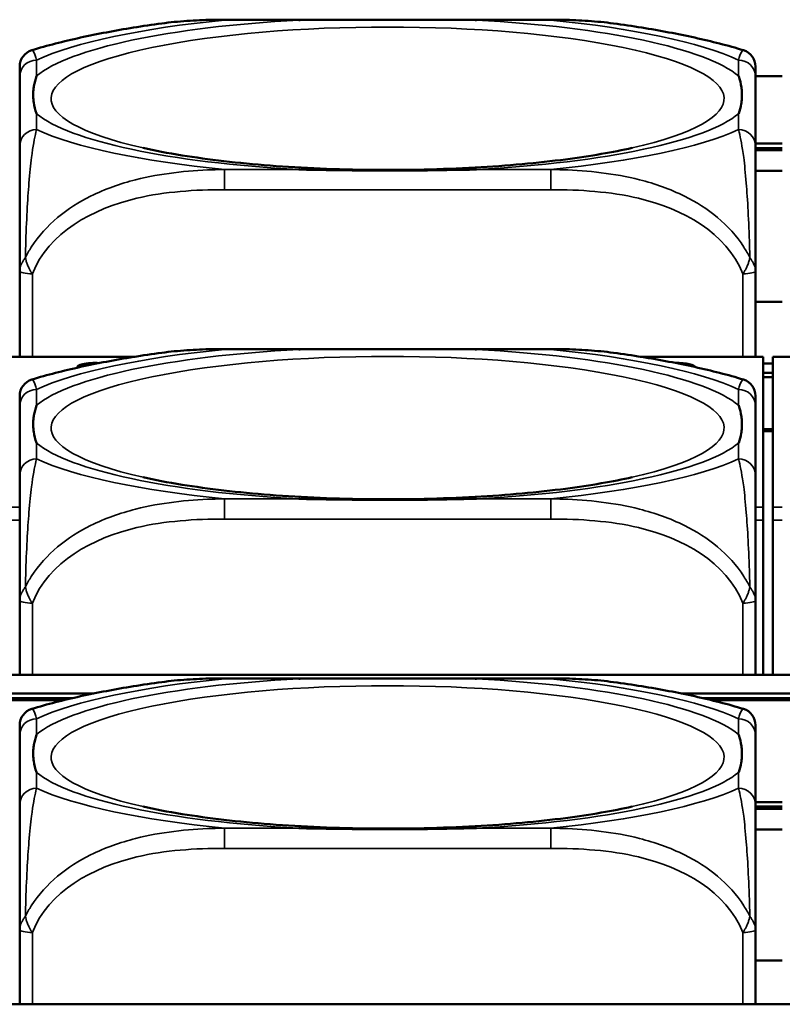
# Model space of a CAD drawing. Header units: inches. Extents: x 3.3 to 58.3, y 0.8 to 38.3.
# Tile 41 of 162: x 30.647 to 31.357, y 3.062 to 3.979. Entities that reach past the tile are written whole.
import ezdxf

# ---------------------------------------------------------------- set-up
doc = ezdxf.new("R2010")
doc.units = ezdxf.units.IN
doc.header["$MEASUREMENT"] = 0
doc.layers.add('Visible (ANSI)', color=7, linetype='Continuous', lineweight=50)
doc.layers.add('Visible Narrow (ANSI)', color=7, linetype='Continuous', lineweight=35)

msp = doc.modelspace()

# ---------------------------------------------------------------- linework, layer by layer
at = {"layer": 'Visible (ANSI)'}
for p, q in [((30.83801, 3.97869), (31.14194, 3.97869)), ((30.64746, 3.92573), (30.64746, 3.86104)), ((31.35746, 3.92607), (31.33249, 3.92607)), ((31.33249, 3.86104), (31.33249, 3.92573)), ((31.33249, 3.86351), (31.35746, 3.86351)), ((31.35746, 3.85925), (31.33249, 3.85925)), ((31.35746, 3.8573), (31.33249, 3.8573)), ((31.33249, 3.83816), (31.35746, 3.83816)), ((30.64746, 3.74474), (30.64746, 3.66502)), ((31.33249, 3.66502), (31.33249, 3.74474)), ((31.35746, 3.71603), (31.33249, 3.71603)), ((30.83801, 3.67217), (31.14194, 3.67217)), ((30.75487, 3.66502), (30.6386, 3.66502)), ((31.3396, 3.66502), (31.22509, 3.66502)), ((31.3396, 3.66502), (31.3396, 3.66479)), ((31.3396, 3.52494), (31.3396, 3.66479)), ((31.3486, 3.65873), (31.3396, 3.65873)), ((31.3486, 3.66479), (31.3486, 3.66502)), ((31.46487, 3.66502), (31.3486, 3.66502)), ((31.3486, 3.66479), (31.3486, 3.52494)), ((31.3486, 3.64994), (31.3396, 3.64994)), ((31.3396, 3.64596), (31.3486, 3.64596)), ((30.64746, 3.61921), (30.64746, 3.55452)), ((31.33249, 3.55452), (31.33249, 3.61921)), ((31.3486, 3.59749), (31.3396, 3.59749)), ((31.3486, 3.59562), (31.3396, 3.59562)), ((31.3396, 3.52494), (31.3396, 3.51304)), ((31.3486, 3.51304), (31.3486, 3.52494)), ((31.3396, 3.51304), (31.3396, 3.3688)), ((31.3486, 3.51304), (31.3486, 3.3688)), ((30.64746, 3.43822), (30.64746, 3.3688)), ((31.33249, 3.3688), (31.33249, 3.43822)), ((33.5021, 3.3688), (22.08707, 3.3688)), ((30.83801, 3.36565), (31.14194, 3.36565)), ((30.55342, 3.3516), (30.71653, 3.3516)), ((30.69689, 3.34734), (30.57306, 3.34734)), ((30.68868, 3.34539), (30.58128, 3.34539)), ((31.26342, 3.3516), (31.42653, 3.3516)), ((31.40689, 3.34734), (31.28306, 3.34734)), ((31.39868, 3.34539), (31.29128, 3.34539)), ((30.64746, 3.3127), (30.64746, 3.248)), ((31.33249, 3.248), (31.33249, 3.3127)), ((31.33249, 3.25052), (31.35746, 3.25052)), ((31.35746, 3.24627), (31.33249, 3.24627)), ((31.35746, 3.24431), (31.33249, 3.24431)), ((31.33249, 3.22513), (31.35746, 3.22513)), ((30.64746, 3.1317), (30.64746, 3.06228)), ((31.33249, 3.06228), (31.33249, 3.1317)), ((31.35746, 3.10299), (31.33249, 3.10299)), ((33.5021, 3.06228), (22.08707, 3.06228))]:
    msp.add_line(p, q, dxfattribs=at)
for centre, start, end in [((30.66321, 3.93516), 106.91867, 180), ((31.31674, 3.93516), 0, 73.08133), ((30.66321, 3.62864), 106.91867, 180), ((31.31674, 3.62864), 0, 73.08133), ((30.66321, 3.32213), 106.91867, 180), ((31.31674, 3.32213), 0, 73.08133)]:
    msp.add_arc(centre, 0.01575, start, end, dxfattribs=at)
for centre, major_axis, start_param, end_param in [((30.7186, 3.6555), (-0.0175, 0), 4.529682, 6.452187), ((31.2586, 3.6555), (0.0175, 0), 6.264494, 7.895741)]:
    msp.add_ellipse(centre, major_axis=major_axis, ratio=0.21286, start_param=start_param, end_param=end_param, dxfattribs=at)
for points, knots in [([(30.77967, 3.97518), (30.78359, 3.97572), (30.7875, 3.97617), (30.79533, 3.97696), (30.79925, 3.97729), (30.80706, 3.97784), (30.81096, 3.97805), (30.81874, 3.97839), (30.82262, 3.9785), (30.83034, 3.97866), (30.83419, 3.97869), (30.83801, 3.97869)], [-0.1421395, -0.1421395, -0.1421395, -0.1421395, -0.1137116, -0.1137116, -0.0852837, -0.0852837, -0.0568558, -0.0568558, -0.0284279, -0.0284279, 0, 0, 0, 0]), ([(30.90723, 3.97833), (30.90767, 3.97834), (30.9081, 3.97834), (30.92461, 3.9786), (30.94067, 3.97865), (30.96362, 3.97868), (30.97032, 3.97869), (30.9795, 3.97869), (30.98197, 3.97869), (30.98605, 3.97869), (30.98766, 3.97869), (30.99079, 3.97869), (30.99231, 3.97869), (30.99588, 3.97869), (30.99793, 3.97869), (31.0041, 3.97869), (31.00823, 3.97869), (31.01796, 3.97868), (31.02356, 3.97868), (31.04333, 3.97863), (31.05737, 3.97857), (31.07185, 3.97834), (31.07229, 3.97834), (31.07272, 3.97833)], [-0.416114, -0.416114, -0.416114, -0.416114, -0.4127691, -0.4127691, -0.2896446, -0.2896446, -0.2388934, -0.2388934, -0.2201881, -0.2201881, -0.2080204, -0.2080204, -0.196499, -0.196499, -0.1809939, -0.1809939, -0.149741, -0.149741, -0.1073162, -0.1073162, 0, 0, 0.0033356, 0.0033356, 0.0033356, 0.0033356]), ([(31.14194, 3.97869), (31.14576, 3.97869), (31.14961, 3.97866), (31.15733, 3.9785), (31.16121, 3.97839), (31.16899, 3.97805), (31.17289, 3.97784), (31.18071, 3.97729), (31.18462, 3.97696), (31.19245, 3.97617), (31.19637, 3.97572), (31.20028, 3.97518)], [0, 0, 0, 0, 0.0284279, 0.0284279, 0.0568558, 0.0568558, 0.0852837, 0.0852837, 0.1137116, 0.1137116, 0.1421395, 0.1421395, 0.1421395, 0.1421395]), ([(30.77967, 3.97518), (30.77076, 3.97398), (30.76201, 3.97269), (30.74485, 3.96993), (30.73643, 3.96847), (30.71995, 3.96536), (30.71189, 3.96372), (30.6961, 3.96024), (30.68839, 3.9584), (30.67327, 3.9545), (30.66588, 3.95244), (30.65863, 3.95023)], [3.7088552, 3.7088552, 3.7088552, 3.7088552, 3.7874457, 3.7874457, 3.8660363, 3.8660363, 3.9446268, 3.9446268, 4.0232173, 4.0232173, 4.1018079, 4.1018079, 4.1018079, 4.1018079]), ([(31.32133, 3.95023), (31.31407, 3.95244), (31.30668, 3.9545), (31.29157, 3.9584), (31.28385, 3.96024), (31.26807, 3.96372), (31.26, 3.96536), (31.24352, 3.96847), (31.23511, 3.96993), (31.21794, 3.97269), (31.20919, 3.97398), (31.20028, 3.97518)], [2.1813774, 2.1813774, 2.1813774, 2.1813774, 2.259968, 2.259968, 2.3385585, 2.3385585, 2.417149, 2.417149, 2.4957396, 2.4957396, 2.5743301, 2.5743301, 2.5743301, 2.5743301]), ([(31.33249, 3.92573), (31.33249, 3.92649), (31.33249, 3.92723), (31.33249, 3.92792), (31.33249, 3.93221), (31.33249, 3.9352), (31.33249, 3.93519)], [0, 0, 0, 0, 0.0272471, 0.0272471, 0.0272471, 0.1946839, 0.1946839, 0.1946839, 0.1946839]), ([(30.66321, 3.89116), (30.66318, 3.89125), (30.66314, 3.89135), (30.6619, 3.89485), (30.66104, 3.89814), (30.66033, 3.90291), (30.66019, 3.9043), (30.66008, 3.90624), (30.66006, 3.90676), (30.66004, 3.90762), (30.66003, 3.90796), (30.66003, 3.90863), (30.66003, 3.90895), (30.66005, 3.90972), (30.66006, 3.91015), (30.66012, 3.91148), (30.66018, 3.91237), (30.66038, 3.91448), (30.66054, 3.9157), (30.66126, 3.92002), (30.66205, 3.92311), (30.66314, 3.9262), (30.66318, 3.92629), (30.66321, 3.92639)], [-0.416114, -0.416114, -0.416114, -0.416114, -0.4127691, -0.4127691, -0.2896446, -0.2896446, -0.2388934, -0.2388934, -0.2201881, -0.2201881, -0.2080204, -0.2080204, -0.196499, -0.196499, -0.1809939, -0.1809939, -0.149741, -0.149741, -0.1073162, -0.1073162, 0, 0, 0.0033356, 0.0033356, 0.0033356, 0.0033356]), ([(31.31674, 3.92639), (31.31678, 3.92629), (31.31681, 3.9262), (31.31806, 3.92268), (31.31892, 3.91913), (31.31962, 3.91413), (31.31976, 3.91267), (31.31987, 3.9107), (31.3199, 3.91017), (31.31992, 3.90929), (31.31992, 3.90895), (31.31992, 3.90828), (31.31992, 3.90796), (31.31991, 3.9072), (31.3199, 3.90677), (31.31984, 3.90547), (31.31978, 3.9046), (31.31957, 3.90257), (31.31941, 3.9014), (31.31869, 3.89731), (31.3179, 3.89442), (31.31681, 3.89135), (31.31678, 3.89125), (31.31674, 3.89116)], [-0.416114, -0.416114, -0.416114, -0.416114, -0.4127691, -0.4127691, -0.2896446, -0.2896446, -0.2388934, -0.2388934, -0.2201881, -0.2201881, -0.2080204, -0.2080204, -0.196499, -0.196499, -0.1809939, -0.1809939, -0.149741, -0.149741, -0.1073162, -0.1073162, 0, 0, 0.0033356, 0.0033356, 0.0033356, 0.0033356]), ([(30.64746, 3.86104), (30.64746, 3.85524), (30.64746, 3.84754), (30.64746, 3.83567), (30.64746, 3.8175), (30.64746, 3.78629), (30.64746, 3.74474)], [3.9382945, 3.9382945, 3.9382945, 3.9382945, 4.1457245, 4.1457245, 4.1457245, 4.463515, 4.463515, 4.463515, 4.463515]), ([(31.21762, 3.85936), (31.20011, 3.85542), (31.17906, 3.85175), (31.12993, 3.84536), (31.10134, 3.84275), (31.04036, 3.83933), (31.00786, 3.83859), (30.94312, 3.83921), (30.91088, 3.84058), (30.85083, 3.84524), (30.82295, 3.8485), (30.78538, 3.85458), (30.77317, 3.85692), (30.76233, 3.85936)], [5.469743, 5.469743, 5.469743, 5.469743, 5.734301, 5.734301, 6.025686, 6.025686, 6.328033, 6.328033, 6.632722, 6.632722, 6.932824, 6.932824, 7.096627, 7.096627, 7.096627, 7.096627]), ([(31.33249, 3.74474), (31.33249, 3.78629), (31.33249, 3.8175), (31.33249, 3.83567), (31.33249, 3.84754), (31.33249, 3.85524), (31.33249, 3.86104)], [-0.5252205, -0.5252205, -0.5252205, -0.5252205, -0.20743, -0.20743, -0.20743, 0, 0, 0, 0]), ([(31.07272, 3.83922), (31.07229, 3.83921), (31.07185, 3.8392), (31.05737, 3.83896), (31.04333, 3.83869), (31.02356, 3.83843), (31.01796, 3.83837), (31.00823, 3.83828), (31.0041, 3.83826), (30.99793, 3.83824), (30.99588, 3.83823), (30.99231, 3.83822), (30.99079, 3.83822), (30.98766, 3.83822), (30.98605, 3.83823), (30.98197, 3.83824), (30.9795, 3.83824), (30.97032, 3.83829), (30.96362, 3.83835), (30.94067, 3.83862), (30.92461, 3.83893), (30.9081, 3.8392), (30.90767, 3.83921), (30.90723, 3.83922)], [-0.4149464, -0.4149464, -0.4149464, -0.4149464, -0.41162, -0.41162, -0.3046026, -0.3046026, -0.2622958, -0.2622958, -0.23113, -0.23113, -0.215668, -0.215668, -0.2041787, -0.2041787, -0.1920448, -0.1920448, -0.1733916, -0.1733916, -0.1227817, -0.1227817, 0, 0, 0.0033356, 0.0033356, 0.0033356, 0.0033356]), ([(30.77967, 3.66867), (30.77076, 3.66746), (30.76201, 3.66617), (30.74485, 3.66341), (30.73643, 3.66195), (30.71995, 3.65885), (30.71189, 3.6572), (30.6961, 3.65372), (30.68839, 3.65189), (30.67327, 3.64798), (30.66588, 3.64592), (30.65863, 3.64371)], [3.7088552, 3.7088552, 3.7088552, 3.7088552, 3.7874457, 3.7874457, 3.8660363, 3.8660363, 3.9446268, 3.9446268, 4.0232173, 4.0232173, 4.1018079, 4.1018079, 4.1018079, 4.1018079]), ([(30.77967, 3.66867), (30.78359, 3.6692), (30.7875, 3.66966), (30.79533, 3.67044), (30.79925, 3.67077), (30.80706, 3.67132), (30.81096, 3.67153), (30.81874, 3.67187), (30.82262, 3.67199), (30.83034, 3.67214), (30.83419, 3.67217), (30.83801, 3.67217)], [-0.1421395, -0.1421395, -0.1421395, -0.1421395, -0.1137116, -0.1137116, -0.0852837, -0.0852837, -0.0568558, -0.0568558, -0.0284279, -0.0284279, 0, 0, 0, 0]), ([(30.90723, 3.67181), (30.90767, 3.67182), (30.9081, 3.67182), (30.92461, 3.67208), (30.94067, 3.67213), (30.96362, 3.67217), (30.97032, 3.67217), (30.9795, 3.67217), (30.98197, 3.67217), (30.98605, 3.67217), (30.98766, 3.67217), (30.99079, 3.67217), (30.99231, 3.67217), (30.99588, 3.67217), (30.99793, 3.67217), (31.0041, 3.67217), (31.00823, 3.67217), (31.01796, 3.67216), (31.02356, 3.67216), (31.04333, 3.67212), (31.05737, 3.67205), (31.07185, 3.67182), (31.07229, 3.67182), (31.07272, 3.67181)], [-0.416114, -0.416114, -0.416114, -0.416114, -0.4127691, -0.4127691, -0.2896446, -0.2896446, -0.2388934, -0.2388934, -0.2201881, -0.2201881, -0.2080204, -0.2080204, -0.196499, -0.196499, -0.1809939, -0.1809939, -0.149741, -0.149741, -0.1073162, -0.1073162, 0, 0, 0.0033356, 0.0033356, 0.0033356, 0.0033356]), ([(31.14194, 3.67217), (31.14576, 3.67217), (31.14961, 3.67214), (31.15733, 3.67199), (31.16121, 3.67187), (31.16899, 3.67153), (31.17289, 3.67132), (31.18071, 3.67077), (31.18462, 3.67044), (31.19245, 3.66966), (31.19637, 3.6692), (31.20028, 3.66867)], [0, 0, 0, 0, 0.0284279, 0.0284279, 0.0568558, 0.0568558, 0.0852837, 0.0852837, 0.1137116, 0.1137116, 0.1421395, 0.1421395, 0.1421395, 0.1421395]), ([(31.32133, 3.64371), (31.31407, 3.64592), (31.30668, 3.64798), (31.29157, 3.65189), (31.28385, 3.65372), (31.26807, 3.6572), (31.26, 3.65885), (31.24352, 3.66195), (31.23511, 3.66341), (31.21794, 3.66617), (31.20919, 3.66746), (31.20028, 3.66867)], [2.1813774, 2.1813774, 2.1813774, 2.1813774, 2.259968, 2.259968, 2.3385585, 2.3385585, 2.417149, 2.417149, 2.4957396, 2.4957396, 2.5743301, 2.5743301, 2.5743301, 2.5743301]), ([(30.66321, 3.58464), (30.66318, 3.58473), (30.66314, 3.58483), (30.6619, 3.58833), (30.66104, 3.59162), (30.66033, 3.59639), (30.66019, 3.59779), (30.66008, 3.59972), (30.66006, 3.60024), (30.66004, 3.6011), (30.66003, 3.60144), (30.66003, 3.60211), (30.66003, 3.60243), (30.66005, 3.6032), (30.66006, 3.60364), (30.66012, 3.60496), (30.66018, 3.60585), (30.66038, 3.60796), (30.66054, 3.60918), (30.66126, 3.6135), (30.66205, 3.61659), (30.66314, 3.61968), (30.66318, 3.61978), (30.66321, 3.61987)], [-0.416114, -0.416114, -0.416114, -0.416114, -0.4127691, -0.4127691, -0.2896446, -0.2896446, -0.2388934, -0.2388934, -0.2201881, -0.2201881, -0.2080204, -0.2080204, -0.196499, -0.196499, -0.1809939, -0.1809939, -0.149741, -0.149741, -0.1073162, -0.1073162, 0, 0, 0.0033356, 0.0033356, 0.0033356, 0.0033356]), ([(31.31674, 3.61987), (31.31678, 3.61978), (31.31681, 3.61968), (31.31806, 3.61616), (31.31892, 3.61261), (31.31962, 3.60761), (31.31976, 3.60615), (31.31987, 3.60418), (31.3199, 3.60365), (31.31992, 3.60278), (31.31992, 3.60243), (31.31992, 3.60177), (31.31992, 3.60144), (31.31991, 3.60068), (31.3199, 3.60025), (31.31984, 3.59895), (31.31978, 3.59808), (31.31957, 3.59605), (31.31941, 3.59488), (31.31869, 3.59079), (31.3179, 3.5879), (31.31681, 3.58483), (31.31678, 3.58473), (31.31674, 3.58464)], [-0.416114, -0.416114, -0.416114, -0.416114, -0.4127691, -0.4127691, -0.2896446, -0.2896446, -0.2388934, -0.2388934, -0.2201881, -0.2201881, -0.2080204, -0.2080204, -0.196499, -0.196499, -0.1809939, -0.1809939, -0.149741, -0.149741, -0.1073162, -0.1073162, 0, 0, 0.0033356, 0.0033356, 0.0033356, 0.0033356]), ([(31.33249, 3.61921), (31.33249, 3.61998), (31.33249, 3.62071), (31.33249, 3.62141), (31.33249, 3.62569), (31.33249, 3.62868), (31.33249, 3.62867)], [0, 0, 0, 0, 0.0272471, 0.0272471, 0.0272471, 0.1946839, 0.1946839, 0.1946839, 0.1946839]), ([(30.64746, 3.55452), (30.64746, 3.54873), (30.64746, 3.54102), (30.64746, 3.52916), (30.64746, 3.51098), (30.64746, 3.47977), (30.64746, 3.43822)], [3.9382945, 3.9382945, 3.9382945, 3.9382945, 4.1457245, 4.1457245, 4.1457245, 4.463515, 4.463515, 4.463515, 4.463515]), ([(31.21762, 3.55284), (31.20011, 3.5489), (31.17906, 3.54523), (31.12993, 3.53884), (31.10134, 3.53623), (31.04036, 3.53281), (31.00786, 3.53207), (30.94312, 3.53269), (30.91088, 3.53406), (30.85083, 3.53872), (30.82295, 3.54198), (30.78538, 3.54806), (30.77317, 3.5504), (30.76233, 3.55284)], [5.469743, 5.469743, 5.469743, 5.469743, 5.734301, 5.734301, 6.025686, 6.025686, 6.328033, 6.328033, 6.632722, 6.632722, 6.932824, 6.932824, 7.096627, 7.096627, 7.096627, 7.096627]), ([(31.33249, 3.43822), (31.33249, 3.47977), (31.33249, 3.51098), (31.33249, 3.52916), (31.33249, 3.54102), (31.33249, 3.54873), (31.33249, 3.55452)], [-0.5252205, -0.5252205, -0.5252205, -0.5252205, -0.20743, -0.20743, -0.20743, 0, 0, 0, 0]), ([(31.07272, 3.5327), (31.07229, 3.53269), (31.07185, 3.53268), (31.05737, 3.53245), (31.04333, 3.53217), (31.02356, 3.53191), (31.01796, 3.53185), (31.00823, 3.53177), (31.0041, 3.53174), (30.99793, 3.53172), (30.99588, 3.53171), (30.99231, 3.53171), (30.99079, 3.53171), (30.98766, 3.53171), (30.98605, 3.53171), (30.98197, 3.53172), (30.9795, 3.53173), (30.97032, 3.53177), (30.96362, 3.53183), (30.94067, 3.5321), (30.92461, 3.53241), (30.9081, 3.53268), (30.90767, 3.53269), (30.90723, 3.5327)], [-0.4149464, -0.4149464, -0.4149464, -0.4149464, -0.41162, -0.41162, -0.3046026, -0.3046026, -0.2622958, -0.2622958, -0.23113, -0.23113, -0.215668, -0.215668, -0.2041787, -0.2041787, -0.1920448, -0.1920448, -0.1733916, -0.1733916, -0.1227817, -0.1227817, 0, 0, 0.0033356, 0.0033356, 0.0033356, 0.0033356]), ([(30.77967, 3.36215), (30.78359, 3.36268), (30.7875, 3.36314), (30.79533, 3.36393), (30.79925, 3.36425), (30.80706, 3.3648), (30.81096, 3.36502), (30.81874, 3.36535), (30.82262, 3.36547), (30.83034, 3.36562), (30.83419, 3.36565), (30.83801, 3.36565)], [-0.1421395, -0.1421395, -0.1421395, -0.1421395, -0.1137116, -0.1137116, -0.0852837, -0.0852837, -0.0568558, -0.0568558, -0.0284279, -0.0284279, 0, 0, 0, 0]), ([(30.90723, 3.36529), (30.90767, 3.3653), (30.9081, 3.36531), (30.92461, 3.36556), (30.94067, 3.36562), (30.96362, 3.36565), (30.97032, 3.36565), (30.9795, 3.36565), (30.98197, 3.36565), (30.98605, 3.36565), (30.98766, 3.36565), (30.99079, 3.36565), (30.99231, 3.36565), (30.99588, 3.36565), (30.99793, 3.36565), (31.0041, 3.36565), (31.00823, 3.36565), (31.01796, 3.36564), (31.02356, 3.36564), (31.04333, 3.3656), (31.05737, 3.36553), (31.07185, 3.36531), (31.07229, 3.3653), (31.07272, 3.36529)], [-0.416114, -0.416114, -0.416114, -0.416114, -0.4127691, -0.4127691, -0.2896446, -0.2896446, -0.2388934, -0.2388934, -0.2201881, -0.2201881, -0.2080204, -0.2080204, -0.196499, -0.196499, -0.1809939, -0.1809939, -0.149741, -0.149741, -0.1073162, -0.1073162, 0, 0, 0.0033356, 0.0033356, 0.0033356, 0.0033356]), ([(31.14194, 3.36565), (31.14576, 3.36565), (31.14961, 3.36562), (31.15733, 3.36547), (31.16121, 3.36535), (31.16899, 3.36502), (31.17289, 3.3648), (31.18071, 3.36425), (31.18462, 3.36393), (31.19245, 3.36314), (31.19637, 3.36268), (31.20028, 3.36215)], [0, 0, 0, 0, 0.0284279, 0.0284279, 0.0568558, 0.0568558, 0.0852837, 0.0852837, 0.1137116, 0.1137116, 0.1421395, 0.1421395, 0.1421395, 0.1421395]), ([(30.77967, 3.36215), (30.77076, 3.36094), (30.76201, 3.35965), (30.74485, 3.35689), (30.73643, 3.35543), (30.71995, 3.35233), (30.71189, 3.35069), (30.6961, 3.34721), (30.68839, 3.34537), (30.67327, 3.34146), (30.66588, 3.3394), (30.65863, 3.33719)], [3.7088552, 3.7088552, 3.7088552, 3.7088552, 3.7874457, 3.7874457, 3.8660363, 3.8660363, 3.9446268, 3.9446268, 4.0232173, 4.0232173, 4.1018079, 4.1018079, 4.1018079, 4.1018079]), ([(31.32133, 3.33719), (31.31407, 3.3394), (31.30668, 3.34146), (31.29157, 3.34537), (31.28385, 3.34721), (31.26807, 3.35069), (31.26, 3.35233), (31.24352, 3.35543), (31.23511, 3.35689), (31.21794, 3.35965), (31.20919, 3.36094), (31.20028, 3.36215)], [2.1813774, 2.1813774, 2.1813774, 2.1813774, 2.259968, 2.259968, 2.3385585, 2.3385585, 2.417149, 2.417149, 2.4957396, 2.4957396, 2.5743301, 2.5743301, 2.5743301, 2.5743301]), ([(31.33249, 3.3127), (31.33249, 3.31346), (31.33249, 3.31419), (31.33249, 3.31489), (31.33249, 3.31917), (31.33249, 3.32217), (31.33249, 3.32216)], [0, 0, 0, 0, 0.0272471, 0.0272471, 0.0272471, 0.1946839, 0.1946839, 0.1946839, 0.1946839]), ([(30.66321, 3.27812), (30.66318, 3.27822), (30.66314, 3.27831), (30.6619, 3.28181), (30.66104, 3.2851), (30.66033, 3.28987), (30.66019, 3.29127), (30.66008, 3.2932), (30.66006, 3.29372), (30.66004, 3.29459), (30.66003, 3.29493), (30.66003, 3.29559), (30.66003, 3.29592), (30.66005, 3.29668), (30.66006, 3.29712), (30.66012, 3.29844), (30.66018, 3.29933), (30.66038, 3.30144), (30.66054, 3.30266), (30.66126, 3.30698), (30.66205, 3.31008), (30.66314, 3.31316), (30.66318, 3.31326), (30.66321, 3.31335)], [-0.416114, -0.416114, -0.416114, -0.416114, -0.4127691, -0.4127691, -0.2896446, -0.2896446, -0.2388934, -0.2388934, -0.2201881, -0.2201881, -0.2080204, -0.2080204, -0.196499, -0.196499, -0.1809939, -0.1809939, -0.149741, -0.149741, -0.1073162, -0.1073162, 0, 0, 0.0033356, 0.0033356, 0.0033356, 0.0033356]), ([(31.31674, 3.31335), (31.31678, 3.31326), (31.31681, 3.31316), (31.31806, 3.30964), (31.31892, 3.30609), (31.31962, 3.30109), (31.31976, 3.29963), (31.31987, 3.29766), (31.3199, 3.29713), (31.31992, 3.29626), (31.31992, 3.29591), (31.31992, 3.29525), (31.31992, 3.29492), (31.31991, 3.29417), (31.3199, 3.29373), (31.31984, 3.29243), (31.31978, 3.29156), (31.31957, 3.28953), (31.31941, 3.28837), (31.31869, 3.28427), (31.3179, 3.28138), (31.31681, 3.27831), (31.31678, 3.27822), (31.31674, 3.27812)], [-0.416114, -0.416114, -0.416114, -0.416114, -0.4127691, -0.4127691, -0.2896446, -0.2896446, -0.2388934, -0.2388934, -0.2201881, -0.2201881, -0.2080204, -0.2080204, -0.196499, -0.196499, -0.1809939, -0.1809939, -0.149741, -0.149741, -0.1073162, -0.1073162, 0, 0, 0.0033356, 0.0033356, 0.0033356, 0.0033356]), ([(30.64746, 3.248), (30.64746, 3.24221), (30.64746, 3.2345), (30.64746, 3.22264), (30.64746, 3.20446), (30.64746, 3.17326), (30.64746, 3.1317)], [3.9382945, 3.9382945, 3.9382945, 3.9382945, 4.1457245, 4.1457245, 4.1457245, 4.463515, 4.463515, 4.463515, 4.463515]), ([(31.21762, 3.24633), (31.20011, 3.24238), (31.17906, 3.23871), (31.12993, 3.23232), (31.10134, 3.22971), (31.04036, 3.22629), (31.00786, 3.22555), (30.94312, 3.22617), (30.91088, 3.22755), (30.85083, 3.2322), (30.82295, 3.23547), (30.78538, 3.24154), (30.77317, 3.24388), (30.76233, 3.24633)], [5.469743, 5.469743, 5.469743, 5.469743, 5.734301, 5.734301, 6.025686, 6.025686, 6.328033, 6.328033, 6.632722, 6.632722, 6.932824, 6.932824, 7.096627, 7.096627, 7.096627, 7.096627]), ([(31.33249, 3.1317), (31.33249, 3.17326), (31.33249, 3.20446), (31.33249, 3.22264), (31.33249, 3.2345), (31.33249, 3.24221), (31.33249, 3.248)], [-0.5252205, -0.5252205, -0.5252205, -0.5252205, -0.20743, -0.20743, -0.20743, 0, 0, 0, 0]), ([(31.07272, 3.22618), (31.07229, 3.22617), (31.07185, 3.22617), (31.05737, 3.22593), (31.04333, 3.22566), (31.02356, 3.22539), (31.01796, 3.22533), (31.00823, 3.22525), (31.0041, 3.22522), (30.99793, 3.2252), (30.99588, 3.22519), (30.99231, 3.22519), (30.99079, 3.22519), (30.98766, 3.22519), (30.98605, 3.22519), (30.98197, 3.2252), (30.9795, 3.22521), (30.97032, 3.22525), (30.96362, 3.22531), (30.94067, 3.22558), (30.92461, 3.22589), (30.9081, 3.22617), (30.90767, 3.22617), (30.90723, 3.22618)], [-0.4149464, -0.4149464, -0.4149464, -0.4149464, -0.41162, -0.41162, -0.3046026, -0.3046026, -0.2622958, -0.2622958, -0.23113, -0.23113, -0.215668, -0.215668, -0.2041787, -0.2041787, -0.1920448, -0.1920448, -0.1733916, -0.1733916, -0.1227817, -0.1227817, 0, 0, 0.0033356, 0.0033356, 0.0033356, 0.0033356])]:
    msp.add_open_spline(points, degree=3, knots=knots, dxfattribs=at)
for points in [[(30.64746, 3.93516), (30.64746, 3.93516), (30.64746, 3.93117), (30.64746, 3.92573)], [(30.64746, 3.62864), (30.64746, 3.62865), (30.64746, 3.62465), (30.64746, 3.61921)], [(30.64746, 3.32213), (30.64746, 3.32213), (30.64746, 3.31813), (30.64746, 3.3127)]]:
    msp.add_open_spline(points, degree=3, dxfattribs=at)
at = {"layer": 'Visible Narrow (ANSI)'}
for p, q in [((30.83801, 3.97869), (30.83801, 3.97833)), ((30.83801, 3.97833), (30.90723, 3.97833)), ((31.07272, 3.97833), (31.14194, 3.97833)), ((31.14194, 3.97869), (31.14194, 3.97833)), ((30.66321, 3.92639), (30.66321, 3.94112)), ((31.31674, 3.94112), (31.31674, 3.92639)), ((30.66321, 3.87643), (30.66321, 3.89116)), ((31.31674, 3.89116), (31.31674, 3.87643)), ((30.83801, 3.83922), (30.83801, 3.82048)), ((30.90723, 3.83922), (30.83801, 3.83922)), ((31.14194, 3.83922), (31.07272, 3.83922)), ((31.14194, 3.83922), (31.14194, 3.82048)), ((30.83801, 3.82048), (31.14194, 3.82048)), ((30.65927, 3.66502), (30.65927, 3.74222)), ((31.32068, 3.74222), (31.32068, 3.66502)), ((30.83801, 3.67217), (30.83801, 3.67181)), ((30.83801, 3.67181), (30.90723, 3.67181)), ((31.07272, 3.67181), (31.14194, 3.67181)), ((31.14194, 3.67217), (31.14194, 3.67181)), ((30.6386, 3.66479), (30.75343, 3.66479)), ((31.22652, 3.66479), (31.3396, 3.66479)), ((31.3486, 3.66479), (31.46343, 3.66479)), ((30.66321, 3.61987), (30.66321, 3.6346)), ((31.31674, 3.6346), (31.31674, 3.61987)), ((30.66321, 3.56991), (30.66321, 3.58464)), ((31.31674, 3.58464), (31.31674, 3.56991)), ((30.83801, 3.5327), (30.83801, 3.51396)), ((30.90723, 3.5327), (30.83801, 3.5327)), ((31.14194, 3.5327), (31.07272, 3.5327)), ((31.14194, 3.5327), (31.14194, 3.51396)), ((30.64746, 3.52494), (30.6386, 3.52494)), ((31.3396, 3.52494), (31.33249, 3.52494)), ((31.35746, 3.52494), (31.3486, 3.52494)), ((30.6386, 3.51304), (30.64746, 3.51304)), ((30.83801, 3.51396), (31.14194, 3.51396)), ((31.33249, 3.51304), (31.3396, 3.51304)), ((31.3486, 3.51304), (31.35746, 3.51304)), ((30.65927, 3.3688), (30.65927, 3.4357)), ((31.32068, 3.4357), (31.32068, 3.3688)), ((30.83801, 3.36565), (30.83801, 3.36529)), ((30.83801, 3.36529), (30.90723, 3.36529)), ((31.07272, 3.36529), (31.14194, 3.36529)), ((31.14194, 3.36565), (31.14194, 3.36529)), ((30.66321, 3.31335), (30.66321, 3.32808)), ((31.31674, 3.32808), (31.31674, 3.31335)), ((30.66321, 3.26339), (30.66321, 3.27812)), ((31.31674, 3.27812), (31.31674, 3.26339)), ((30.83801, 3.22618), (30.83801, 3.20744)), ((30.90723, 3.22618), (30.83801, 3.22618)), ((31.14194, 3.22618), (31.07272, 3.22618)), ((31.14194, 3.22618), (31.14194, 3.20744)), ((30.83801, 3.20744), (31.14194, 3.20744)), ((30.65927, 3.06228), (30.65927, 3.12919)), ((31.32068, 3.12919), (31.32068, 3.06228))]:
    msp.add_line(p, q, dxfattribs=at)
for centre, major_axis, ratio, start_param, end_param in [((30.98998, 3.90517), (-0.31328, 0), 0.21286, 2.384238, 7.04054), ((30.98998, 3.90877), (-0.33708, 0), 0.21286, 4.960405, 6.035169), ((30.98998, 3.90877), (-0.36037, 0), 0.21286, 5.147686, 5.847888), ((30.98998, 3.90877), (0.33708, 0), 0.21286, 0.248016, 1.32278), ((30.98998, 3.90877), (-0.36037, 0), 0.21286, 3.57689, 4.277092), ((31.69998, 3.90517), (-0.31328, 0), 0.21286, 2.384238, 7.04054), ((30.66321, 3.92573), (-0.01575, 0), 0.977083, 4.712389, 6.283185), ((31.31674, 3.92573), (0.01575, 0), 0.977083, 0, 1.570796), ((30.98998, 3.90877), (-0.33708, 0), 0.21286, 0.248016, 1.32278), ((30.98998, 3.90877), (0.33708, 0), 0.21286, 4.960405, 6.035169), ((30.66321, 3.86104), (-0.01575, 0), 0.977083, 4.712389, 6.283185), ((30.98998, 3.90877), (0.36037, 0), 0.21286, 3.57689, 4.277092), ((30.98998, 3.90877), (0.36037, 0), 0.21286, 5.147686, 5.847888), ((31.31674, 3.86104), (0.01575, 0), 0.977083, 0, 1.570796), ((30.65927, 3.74474), (-0.01181, 0), 0.21286, 0, 1.570796), ((31.32068, 3.74474), (0.01181, 0), 0.21286, 4.712389, 6.283185), ((30.98998, 3.59866), (-0.31328, 0), 0.21286, 2.384238, 7.04054), ((30.98998, 3.60225), (-0.33708, 0), 0.21286, 4.960405, 6.035169), ((30.98998, 3.60225), (-0.36037, 0), 0.21286, 5.147686, 5.847888), ((30.98998, 3.60225), (0.33708, 0), 0.21286, 0.248016, 1.32278), ((30.98998, 3.60225), (-0.36037, 0), 0.21286, 3.57689, 4.277092), ((31.69998, 3.59866), (-0.31328, 0), 0.21286, 2.384238, 7.04054), ((30.66321, 3.61921), (-0.01575, 0), 0.977083, 4.712389, 6.283185), ((31.31674, 3.61921), (0.01575, 0), 0.977083, 0, 1.570796), ((30.98998, 3.60225), (-0.33708, 0), 0.21286, 0.248016, 1.32278), ((30.98998, 3.60225), (0.33708, 0), 0.21286, 4.960405, 6.035169), ((30.66321, 3.55452), (-0.01575, 0), 0.977083, 4.712389, 6.283185), ((30.98998, 3.60225), (0.36037, 0), 0.21286, 3.57689, 4.277092), ((30.98998, 3.60225), (0.36037, 0), 0.21286, 5.147686, 5.847888), ((31.31674, 3.55452), (0.01575, 0), 0.977083, 0, 1.570796), ((30.65927, 3.43822), (-0.01181, 0), 0.21286, 0, 1.570796), ((31.32068, 3.43822), (0.01181, 0), 0.21286, 4.712389, 6.283185), ((30.98998, 3.29214), (-0.31328, 0), 0.21286, 2.384238, 7.04054), ((30.98998, 3.29574), (-0.33708, 0), 0.21286, 4.960405, 6.035169), ((30.98998, 3.29574), (-0.36037, 0), 0.21286, 5.147686, 5.847888), ((30.98998, 3.29574), (0.33708, 0), 0.21286, 0.248016, 1.32278), ((30.98998, 3.29574), (-0.36037, 0), 0.21286, 3.57689, 4.277092), ((31.69998, 3.29214), (-0.31328, 0), 0.21286, 2.384238, 7.04054), ((30.66321, 3.3127), (-0.01575, 0), 0.977083, 4.712389, 6.283185), ((31.31674, 3.3127), (0.01575, 0), 0.977083, 0, 1.570796), ((30.98998, 3.29574), (-0.33708, 0), 0.21286, 0.248016, 1.32278), ((30.98998, 3.29574), (0.33708, 0), 0.21286, 4.960405, 6.035169), ((30.66321, 3.248), (-0.01575, 0), 0.977083, 4.712389, 6.283185), ((30.98998, 3.29574), (0.36037, 0), 0.21286, 3.57689, 4.277092), ((30.98998, 3.29574), (0.36037, 0), 0.21286, 5.147686, 5.847888), ((31.31674, 3.248), (0.01575, 0), 0.977083, 0, 1.570796), ((30.65927, 3.1317), (-0.01181, 0), 0.21286, 0, 1.570796), ((31.32068, 3.1317), (0.01181, 0), 0.21286, 4.712389, 6.283185)]:
    msp.add_ellipse(centre, major_axis=major_axis, ratio=ratio, start_param=start_param, end_param=end_param, dxfattribs=at)
for points, knots in [([(30.77967, 3.97519), (30.79538, 3.97732), (30.81117, 3.97819), (30.83049, 3.97838), (30.83427, 3.97837), (30.83801, 3.97833)], [-0.1421395, -0.1421395, -0.1421395, -0.1421395, -0.0278591, -0.0278591, 0, 0, 0, 0]), ([(31.14194, 3.97833), (31.14569, 3.97837), (31.14946, 3.97838), (31.16878, 3.97819), (31.18458, 3.97732), (31.20028, 3.97519)], [0, 0, 0, 0, 0.0278591, 0.0278591, 0.1421395, 0.1421395, 0.1421395, 0.1421395]), ([(30.66321, 3.94112), (30.66301, 3.94192), (30.6628, 3.94268), (30.66133, 3.94775), (30.65995, 3.95063), (30.65863, 3.95023)], [0, 0, 0, 0, 0.0278591, 0.0278591, 0.1946839, 0.1946839, 0.1946839, 0.1946839]), ([(31.32133, 3.95023), (31.32, 3.95063), (31.31863, 3.94775), (31.31716, 3.94268), (31.31695, 3.94192), (31.31674, 3.94112)], [-0.1946839, -0.1946839, -0.1946839, -0.1946839, -0.0278591, -0.0278591, 0, 0, 0, 0]), ([(30.65275, 3.75724), (30.65283, 3.76091), (30.65293, 3.76458), (30.65374, 3.79179), (30.65483, 3.81145), (30.65682, 3.83608), (30.65764, 3.8438), (30.65984, 3.86102), (30.66128, 3.86838), (30.6628, 3.87479), (30.66301, 3.87563), (30.66321, 3.87643)], [-4.4390134, -4.4390134, -4.4390134, -4.4390134, -4.4135105, -4.4135105, -4.2449302, -4.2449302, -4.1395675, -4.1395675, -3.9661536, -3.9661536, -3.9382945, -3.9382945, -3.9382945, -3.9382945]), ([(31.31674, 3.87643), (31.31695, 3.87563), (31.31716, 3.87479), (31.31868, 3.86838), (31.32011, 3.86102), (31.32232, 3.8438), (31.32313, 3.83608), (31.32513, 3.81145), (31.32621, 3.79179), (31.32702, 3.76458), (31.32712, 3.76091), (31.32721, 3.75724)], [0, 0, 0, 0, 0.0278591, 0.0278591, 0.201273, 0.201273, 0.3066357, 0.3066357, 0.475216, 0.475216, 0.5007189, 0.5007189, 0.5007189, 0.5007189]), ([(30.83801, 3.83922), (30.83427, 3.83918), (30.83049, 3.83909), (30.80314, 3.83818), (30.77896, 3.83567), (30.74112, 3.82603), (30.72706, 3.82113), (30.69183, 3.80357), (30.67171, 3.78797), (30.65627, 3.76387), (30.65444, 3.76057), (30.65275, 3.75724)], [0, 0, 0, 0, 0.0278591, 0.0278591, 0.201273, 0.201273, 0.3066357, 0.3066357, 0.475216, 0.475216, 0.5007189, 0.5007189, 0.5007189, 0.5007189]), ([(31.32721, 3.75724), (31.32551, 3.76057), (31.32368, 3.76387), (31.30825, 3.78797), (31.28813, 3.80357), (31.25289, 3.82113), (31.23884, 3.82603), (31.201, 3.83567), (31.17682, 3.83818), (31.14946, 3.83909), (31.14569, 3.83918), (31.14194, 3.83922)], [-4.4390134, -4.4390134, -4.4390134, -4.4390134, -4.4135105, -4.4135105, -4.2449302, -4.2449302, -4.1395675, -4.1395675, -3.9661536, -3.9661536, -3.9382945, -3.9382945, -3.9382945, -3.9382945]), ([(30.65927, 3.74222), (30.67416, 3.78061), (30.71576, 3.80296), (30.75641, 3.81248), (30.78294, 3.8187), (30.81079, 3.82048), (30.83801, 3.82048)], [-0.5252205, -0.5252205, -0.5252205, -0.5252205, -0.20743, -0.20743, -0.20743, 0, 0, 0, 0]), ([(31.14194, 3.82048), (31.16916, 3.82048), (31.19702, 3.8187), (31.22355, 3.81248), (31.26419, 3.80296), (31.30579, 3.78061), (31.32068, 3.74222)], [3.9382945, 3.9382945, 3.9382945, 3.9382945, 4.1457245, 4.1457245, 4.1457245, 4.463515, 4.463515, 4.463515, 4.463515]), ([(30.65275, 3.75724), (30.65216, 3.7565), (30.65162, 3.75575), (30.65057, 3.75415), (30.65008, 3.7533), (30.64937, 3.75192), (30.64912, 3.75139), (30.64878, 3.75061), (30.64868, 3.75034), (30.64842, 3.74966), (30.64827, 3.74925), (30.64794, 3.74817), (30.64778, 3.74751), (30.64753, 3.74614), (30.64746, 3.74543), (30.64746, 3.74474)], [-0.00012419, -0.00012419, -0.00012419, -0.00012419, 0.00449537, 0.00449537, 0.00977487, 0.00977487, 0.01307456, 0.01307456, 0.0147244, 0.0147244, 0.01736415, 0.01736415, 0.02158775, 0.02158775, 0.02627331, 0.02627331, 0.02627331, 0.02627331]), ([(30.65927, 3.74222), (30.65866, 3.74305), (30.6581, 3.74389), (30.65712, 3.74552), (30.65668, 3.74631), (30.65602, 3.7476), (30.65578, 3.7481), (30.65541, 3.74891), (30.65527, 3.74923), (30.65487, 3.75017), (30.65461, 3.75081), (30.654, 3.75247), (30.65367, 3.75349), (30.65314, 3.75543), (30.65292, 3.75634), (30.65275, 3.75724)], [-0.02627331, -0.02627331, -0.02627331, -0.02627331, -0.02158775, -0.02158775, -0.01736415, -0.01736415, -0.0147244, -0.0147244, -0.01307456, -0.01307456, -0.00977487, -0.00977487, -0.00449537, -0.00449537, 0.00012419, 0.00012419, 0.00012419, 0.00012419]), ([(31.32721, 3.75724), (31.32703, 3.75634), (31.32682, 3.75543), (31.32628, 3.75349), (31.32595, 3.75247), (31.32534, 3.75081), (31.32509, 3.75017), (31.32468, 3.74923), (31.32454, 3.74891), (31.32417, 3.7481), (31.32393, 3.7476), (31.32327, 3.74631), (31.32284, 3.74552), (31.32185, 3.74389), (31.32129, 3.74305), (31.32068, 3.74222)], [-0.00012419, -0.00012419, -0.00012419, -0.00012419, 0.00449537, 0.00449537, 0.00977487, 0.00977487, 0.01307456, 0.01307456, 0.0147244, 0.0147244, 0.01736415, 0.01736415, 0.02158775, 0.02158775, 0.02627331, 0.02627331, 0.02627331, 0.02627331]), ([(31.33249, 3.74474), (31.33249, 3.74543), (31.33242, 3.74614), (31.33218, 3.74751), (31.33201, 3.74817), (31.33168, 3.74925), (31.33154, 3.74966), (31.33128, 3.75034), (31.33117, 3.75061), (31.33084, 3.75139), (31.33059, 3.75192), (31.32988, 3.7533), (31.32938, 3.75415), (31.32833, 3.75575), (31.3278, 3.7565), (31.32721, 3.75724)], [-0.02627331, -0.02627331, -0.02627331, -0.02627331, -0.02158775, -0.02158775, -0.01736415, -0.01736415, -0.0147244, -0.0147244, -0.01307456, -0.01307456, -0.00977487, -0.00977487, -0.00449537, -0.00449537, 0.00012419, 0.00012419, 0.00012419, 0.00012419]), ([(30.77967, 3.66867), (30.79538, 3.6708), (30.81117, 3.67168), (30.83049, 3.67186), (30.83427, 3.67186), (30.83801, 3.67181)], [-0.1421395, -0.1421395, -0.1421395, -0.1421395, -0.0278591, -0.0278591, 0, 0, 0, 0]), ([(31.14194, 3.67181), (31.14569, 3.67186), (31.14946, 3.67186), (31.16878, 3.67168), (31.18458, 3.6708), (31.20028, 3.66867)], [0, 0, 0, 0, 0.0278591, 0.0278591, 0.1421395, 0.1421395, 0.1421395, 0.1421395]), ([(30.66321, 3.6346), (30.66301, 3.6354), (30.6628, 3.63617), (30.66133, 3.64123), (30.65995, 3.64411), (30.65863, 3.64371)], [0, 0, 0, 0, 0.0278591, 0.0278591, 0.1946839, 0.1946839, 0.1946839, 0.1946839]), ([(31.32133, 3.64371), (31.32, 3.64411), (31.31863, 3.64123), (31.31716, 3.63617), (31.31695, 3.6354), (31.31674, 3.6346)], [-0.1946839, -0.1946839, -0.1946839, -0.1946839, -0.0278591, -0.0278591, 0, 0, 0, 0]), ([(30.65275, 3.45072), (30.65283, 3.4544), (30.65293, 3.45806), (30.65374, 3.48527), (30.65483, 3.50493), (30.65682, 3.52956), (30.65764, 3.53728), (30.65984, 3.5545), (30.66128, 3.56186), (30.6628, 3.56827), (30.66301, 3.56911), (30.66321, 3.56991)], [-4.4390134, -4.4390134, -4.4390134, -4.4390134, -4.4135105, -4.4135105, -4.2449302, -4.2449302, -4.1395675, -4.1395675, -3.9661536, -3.9661536, -3.9382945, -3.9382945, -3.9382945, -3.9382945]), ([(31.31674, 3.56991), (31.31695, 3.56911), (31.31716, 3.56827), (31.31868, 3.56186), (31.32011, 3.5545), (31.32232, 3.53728), (31.32313, 3.52956), (31.32513, 3.50493), (31.32621, 3.48527), (31.32702, 3.45806), (31.32712, 3.4544), (31.32721, 3.45072)], [0, 0, 0, 0, 0.0278591, 0.0278591, 0.201273, 0.201273, 0.3066357, 0.3066357, 0.475216, 0.475216, 0.5007189, 0.5007189, 0.5007189, 0.5007189]), ([(30.83801, 3.5327), (30.83427, 3.53266), (30.83049, 3.53257), (30.80314, 3.53167), (30.77896, 3.52915), (30.74112, 3.51951), (30.72706, 3.51461), (30.69183, 3.49705), (30.67171, 3.48145), (30.65627, 3.45735), (30.65444, 3.45405), (30.65275, 3.45072)], [0, 0, 0, 0, 0.0278591, 0.0278591, 0.201273, 0.201273, 0.3066357, 0.3066357, 0.475216, 0.475216, 0.5007189, 0.5007189, 0.5007189, 0.5007189]), ([(31.32721, 3.45072), (31.32551, 3.45405), (31.32368, 3.45735), (31.30825, 3.48145), (31.28813, 3.49705), (31.25289, 3.51461), (31.23884, 3.51951), (31.201, 3.52915), (31.17682, 3.53167), (31.14946, 3.53257), (31.14569, 3.53266), (31.14194, 3.5327)], [-4.4390134, -4.4390134, -4.4390134, -4.4390134, -4.4135105, -4.4135105, -4.2449302, -4.2449302, -4.1395675, -4.1395675, -3.9661536, -3.9661536, -3.9382945, -3.9382945, -3.9382945, -3.9382945]), ([(30.65927, 3.4357), (30.67416, 3.47409), (30.71576, 3.49644), (30.75641, 3.50597), (30.78294, 3.51218), (30.81079, 3.51396), (30.83801, 3.51396)], [-0.5252205, -0.5252205, -0.5252205, -0.5252205, -0.20743, -0.20743, -0.20743, 0, 0, 0, 0]), ([(31.14194, 3.51396), (31.16916, 3.51396), (31.19702, 3.51218), (31.22355, 3.50597), (31.26419, 3.49644), (31.30579, 3.47409), (31.32068, 3.4357)], [3.9382945, 3.9382945, 3.9382945, 3.9382945, 4.1457245, 4.1457245, 4.1457245, 4.463515, 4.463515, 4.463515, 4.463515]), ([(30.65275, 3.45072), (30.65216, 3.44998), (30.65162, 3.44923), (30.65057, 3.44763), (30.65008, 3.44678), (30.64937, 3.4454), (30.64912, 3.44488), (30.64878, 3.44409), (30.64868, 3.44383), (30.64842, 3.44315), (30.64827, 3.44273), (30.64794, 3.44165), (30.64778, 3.44099), (30.64753, 3.43963), (30.64746, 3.43892), (30.64746, 3.43822)], [-0.00012419, -0.00012419, -0.00012419, -0.00012419, 0.00449537, 0.00449537, 0.00977487, 0.00977487, 0.01307456, 0.01307456, 0.0147244, 0.0147244, 0.01736415, 0.01736415, 0.02158775, 0.02158775, 0.02627331, 0.02627331, 0.02627331, 0.02627331]), ([(30.65927, 3.4357), (30.65866, 3.43653), (30.6581, 3.43738), (30.65712, 3.43901), (30.65668, 3.43979), (30.65602, 3.44108), (30.65578, 3.44158), (30.65541, 3.44239), (30.65527, 3.44271), (30.65487, 3.44365), (30.65461, 3.44429), (30.654, 3.44595), (30.65367, 3.44698), (30.65314, 3.44891), (30.65292, 3.44982), (30.65275, 3.45072)], [-0.02627331, -0.02627331, -0.02627331, -0.02627331, -0.02158775, -0.02158775, -0.01736415, -0.01736415, -0.0147244, -0.0147244, -0.01307456, -0.01307456, -0.00977487, -0.00977487, -0.00449537, -0.00449537, 0.00012419, 0.00012419, 0.00012419, 0.00012419]), ([(31.32721, 3.45072), (31.32703, 3.44982), (31.32682, 3.44891), (31.32628, 3.44698), (31.32595, 3.44595), (31.32534, 3.44429), (31.32509, 3.44365), (31.32468, 3.44271), (31.32454, 3.44239), (31.32417, 3.44158), (31.32393, 3.44108), (31.32327, 3.43979), (31.32284, 3.43901), (31.32185, 3.43738), (31.32129, 3.43653), (31.32068, 3.4357)], [-0.00012419, -0.00012419, -0.00012419, -0.00012419, 0.00449537, 0.00449537, 0.00977487, 0.00977487, 0.01307456, 0.01307456, 0.0147244, 0.0147244, 0.01736415, 0.01736415, 0.02158775, 0.02158775, 0.02627331, 0.02627331, 0.02627331, 0.02627331]), ([(31.33249, 3.43822), (31.33249, 3.43892), (31.33242, 3.43963), (31.33218, 3.44099), (31.33201, 3.44165), (31.33168, 3.44273), (31.33154, 3.44315), (31.33128, 3.44383), (31.33117, 3.44409), (31.33084, 3.44488), (31.33059, 3.4454), (31.32988, 3.44678), (31.32938, 3.44763), (31.32833, 3.44923), (31.3278, 3.44998), (31.32721, 3.45072)], [-0.02627331, -0.02627331, -0.02627331, -0.02627331, -0.02158775, -0.02158775, -0.01736415, -0.01736415, -0.0147244, -0.0147244, -0.01307456, -0.01307456, -0.00977487, -0.00977487, -0.00449537, -0.00449537, 0.00012419, 0.00012419, 0.00012419, 0.00012419]), ([(30.77967, 3.36215), (30.79538, 3.36428), (30.81117, 3.36516), (30.83049, 3.36534), (30.83427, 3.36534), (30.83801, 3.36529)], [-0.1421395, -0.1421395, -0.1421395, -0.1421395, -0.0278591, -0.0278591, 0, 0, 0, 0]), ([(31.14194, 3.36529), (31.14569, 3.36534), (31.14946, 3.36534), (31.16878, 3.36516), (31.18458, 3.36428), (31.20028, 3.36215)], [0, 0, 0, 0, 0.0278591, 0.0278591, 0.1421395, 0.1421395, 0.1421395, 0.1421395]), ([(30.66321, 3.32808), (30.66301, 3.32888), (30.6628, 3.32965), (30.66133, 3.33471), (30.65995, 3.3376), (30.65863, 3.33719)], [0, 0, 0, 0, 0.0278591, 0.0278591, 0.1946839, 0.1946839, 0.1946839, 0.1946839]), ([(31.32133, 3.33719), (31.32, 3.3376), (31.31863, 3.33471), (31.31716, 3.32965), (31.31695, 3.32888), (31.31674, 3.32808)], [-0.1946839, -0.1946839, -0.1946839, -0.1946839, -0.0278591, -0.0278591, 0, 0, 0, 0]), ([(30.65275, 3.1442), (30.65283, 3.14788), (30.65293, 3.15154), (30.65374, 3.17876), (30.65483, 3.19841), (30.65682, 3.22304), (30.65764, 3.23076), (30.65984, 3.24799), (30.66128, 3.25534), (30.6628, 3.26175), (30.66301, 3.26259), (30.66321, 3.26339)], [-4.4390134, -4.4390134, -4.4390134, -4.4390134, -4.4135105, -4.4135105, -4.2449302, -4.2449302, -4.1395675, -4.1395675, -3.9661536, -3.9661536, -3.9382945, -3.9382945, -3.9382945, -3.9382945]), ([(31.31674, 3.26339), (31.31695, 3.26259), (31.31716, 3.26175), (31.31868, 3.25534), (31.32011, 3.24799), (31.32232, 3.23076), (31.32313, 3.22304), (31.32513, 3.19841), (31.32621, 3.17876), (31.32702, 3.15154), (31.32712, 3.14788), (31.32721, 3.1442)], [0, 0, 0, 0, 0.0278591, 0.0278591, 0.201273, 0.201273, 0.3066357, 0.3066357, 0.475216, 0.475216, 0.5007189, 0.5007189, 0.5007189, 0.5007189]), ([(30.83801, 3.22618), (30.83427, 3.22614), (30.83049, 3.22606), (30.80314, 3.22515), (30.77896, 3.22263), (30.74112, 3.21299), (30.72706, 3.20809), (30.69183, 3.19054), (30.67171, 3.17493), (30.65627, 3.15083), (30.65444, 3.14754), (30.65275, 3.1442)], [0, 0, 0, 0, 0.0278591, 0.0278591, 0.201273, 0.201273, 0.3066357, 0.3066357, 0.475216, 0.475216, 0.5007189, 0.5007189, 0.5007189, 0.5007189]), ([(31.32721, 3.1442), (31.32551, 3.14754), (31.32368, 3.15083), (31.30825, 3.17493), (31.28813, 3.19054), (31.25289, 3.20809), (31.23884, 3.21299), (31.201, 3.22263), (31.17682, 3.22515), (31.14946, 3.22606), (31.14569, 3.22614), (31.14194, 3.22618)], [-4.4390134, -4.4390134, -4.4390134, -4.4390134, -4.4135105, -4.4135105, -4.2449302, -4.2449302, -4.1395675, -4.1395675, -3.9661536, -3.9661536, -3.9382945, -3.9382945, -3.9382945, -3.9382945]), ([(30.65927, 3.12919), (30.67416, 3.16757), (30.71576, 3.18992), (30.75641, 3.19945), (30.78294, 3.20567), (30.81079, 3.20744), (30.83801, 3.20744)], [-0.5252205, -0.5252205, -0.5252205, -0.5252205, -0.20743, -0.20743, -0.20743, 0, 0, 0, 0]), ([(31.14194, 3.20744), (31.16916, 3.20744), (31.19702, 3.20567), (31.22355, 3.19945), (31.26419, 3.18992), (31.30579, 3.16757), (31.32068, 3.12919)], [3.9382945, 3.9382945, 3.9382945, 3.9382945, 4.1457245, 4.1457245, 4.1457245, 4.463515, 4.463515, 4.463515, 4.463515]), ([(30.65275, 3.1442), (30.65216, 3.14346), (30.65162, 3.14272), (30.65057, 3.14112), (30.65008, 3.14026), (30.64937, 3.13889), (30.64912, 3.13836), (30.64878, 3.13757), (30.64868, 3.13731), (30.64842, 3.13663), (30.64827, 3.13621), (30.64794, 3.13513), (30.64778, 3.13448), (30.64753, 3.13311), (30.64746, 3.1324), (30.64746, 3.1317)], [-0.00012419, -0.00012419, -0.00012419, -0.00012419, 0.00449537, 0.00449537, 0.00977487, 0.00977487, 0.01307456, 0.01307456, 0.0147244, 0.0147244, 0.01736415, 0.01736415, 0.02158775, 0.02158775, 0.02627331, 0.02627331, 0.02627331, 0.02627331]), ([(30.65927, 3.12919), (30.65866, 3.13001), (30.6581, 3.13086), (30.65712, 3.13249), (30.65668, 3.13327), (30.65602, 3.13456), (30.65578, 3.13506), (30.65541, 3.13587), (30.65527, 3.13619), (30.65487, 3.13713), (30.65461, 3.13777), (30.654, 3.13943), (30.65367, 3.14046), (30.65314, 3.14239), (30.65292, 3.1433), (30.65275, 3.1442)], [-0.02627331, -0.02627331, -0.02627331, -0.02627331, -0.02158775, -0.02158775, -0.01736415, -0.01736415, -0.0147244, -0.0147244, -0.01307456, -0.01307456, -0.00977487, -0.00977487, -0.00449537, -0.00449537, 0.00012419, 0.00012419, 0.00012419, 0.00012419]), ([(31.32721, 3.1442), (31.32703, 3.1433), (31.32682, 3.14239), (31.32628, 3.14046), (31.32595, 3.13943), (31.32534, 3.13777), (31.32509, 3.13713), (31.32468, 3.13619), (31.32454, 3.13587), (31.32417, 3.13506), (31.32393, 3.13456), (31.32327, 3.13327), (31.32284, 3.13249), (31.32185, 3.13086), (31.32129, 3.13001), (31.32068, 3.12919)], [-0.00012419, -0.00012419, -0.00012419, -0.00012419, 0.00449537, 0.00449537, 0.00977487, 0.00977487, 0.01307456, 0.01307456, 0.0147244, 0.0147244, 0.01736415, 0.01736415, 0.02158775, 0.02158775, 0.02627331, 0.02627331, 0.02627331, 0.02627331]), ([(31.33249, 3.1317), (31.33249, 3.1324), (31.33242, 3.13311), (31.33218, 3.13448), (31.33201, 3.13513), (31.33168, 3.13621), (31.33154, 3.13663), (31.33128, 3.13731), (31.33117, 3.13757), (31.33084, 3.13836), (31.33059, 3.13889), (31.32988, 3.14026), (31.32938, 3.14112), (31.32833, 3.14272), (31.3278, 3.14346), (31.32721, 3.1442)], [-0.02627331, -0.02627331, -0.02627331, -0.02627331, -0.02158775, -0.02158775, -0.01736415, -0.01736415, -0.0147244, -0.0147244, -0.01307456, -0.01307456, -0.00977487, -0.00977487, -0.00449537, -0.00449537, 0.00012419, 0.00012419, 0.00012419, 0.00012419])]:
    msp.add_open_spline(points, degree=3, knots=knots, dxfattribs=at)

doc.saveas('drawing.dxf')
